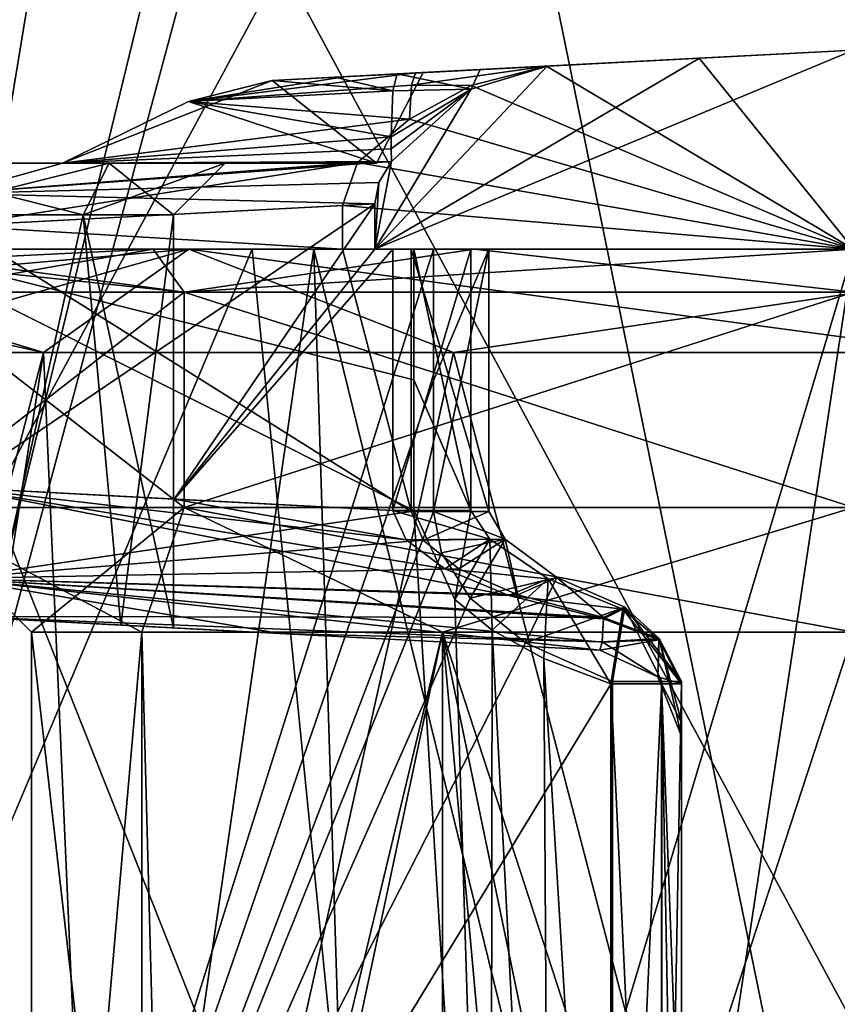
# Model space of a CAD drawing. Header units: millimetres. Extents: x -50 to 50, y -22 to 96.
# Tile 217 of 256: x -10 to 0, y 32 to 44. Entities that reach past the tile are written whole.
import ezdxf

# ---------------------------------------------------------------- set-up
doc = ezdxf.new("R2010")
doc.units = ezdxf.units.MM
doc.header["$LTSCALE"] = 65.185185
for name, color, linetype in [('114', 7, 'CONTINUOUS'), ('116', 7, 'CONTINUOUS'), ('117', 7, 'CONTINUOUS'), ('118', 7, 'CONTINUOUS'), ('119', 7, 'CONTINUOUS'), ('131', 7, 'CONTINUOUS'), ('1629', 7, 'CONTINUOUS'), ('1631', 7, 'CONTINUOUS'), ('1633', 7, 'CONTINUOUS'), ('1635', 7, 'CONTINUOUS'), ('30', 7, 'CONTINUOUS'), ('31', 7, 'CONTINUOUS'), ('33', 7, 'CONTINUOUS'), ('34', 7, 'CONTINUOUS'), ('35', 7, 'CONTINUOUS'), ('427', 7, 'CONTINUOUS'), ('428', 7, 'CONTINUOUS'), ('429', 7, 'CONTINUOUS'), ('430', 7, 'CONTINUOUS'), ('455', 7, 'CONTINUOUS'), ('456', 7, 'CONTINUOUS'), ('457', 7, 'CONTINUOUS'), ('458', 7, 'CONTINUOUS'), ('459', 7, 'CONTINUOUS'), ('460', 7, 'CONTINUOUS'), ('461', 7, 'CONTINUOUS'), ('462', 7, 'CONTINUOUS'), ('463', 7, 'CONTINUOUS'), ('464', 7, 'CONTINUOUS'), ('477', 7, 'CONTINUOUS'), ('479', 7, 'CONTINUOUS'), ('480', 7, 'CONTINUOUS'), ('481', 7, 'CONTINUOUS'), ('484', 7, 'CONTINUOUS'), ('485', 7, 'CONTINUOUS'), ('55', 7, 'CONTINUOUS'), ('57', 7, 'CONTINUOUS'), ('58', 7, 'CONTINUOUS'), ('59', 7, 'CONTINUOUS'), ('60', 7, 'CONTINUOUS'), ('61', 7, 'CONTINUOUS'), ('644', 7, 'CONTINUOUS'), ('88', 7, 'CONTINUOUS'), ('90', 7, 'CONTINUOUS'), ('91', 7, 'CONTINUOUS'), ('92', 7, 'CONTINUOUS'), ('93', 7, 'CONTINUOUS'), ('94', 7, 'CONTINUOUS'), ('95', 7, 'CONTINUOUS')]:
    doc.layers.add(name, color=color, linetype=linetype)

msp = doc.modelspace()

# ---------------------------------------------------------------- linework, layer by layer
at = {"layer": '114', "color": 7, "linetype": 'CONTINUOUS', "true_color": 0xf2c12d}
for points in [[(-5.09, 43.046, 8.45), (-5.923, 43.002, 8.377), (-7.728, 42.716, 8.954), (-5.09, 43.046, 8.45)], [(-5.136, 42.904, 9.078), (-5.09, 43.046, 8.45), (-7.728, 42.716, 8.954), (-5.136, 42.904, 9.078)], [(-5.923, 43.002, 8.377), (-6.755, 42.958, 8.304), (-7.728, 42.716, 8.954), (-5.923, 43.002, 8.377)], [(-5.16, 42.51, 9.591), (-5.136, 42.904, 9.078), (-7.728, 42.716, 8.954), (-5.16, 42.51, 9.591)], [(-9.191, 42, 9.434), (-5.16, 42.51, 9.591), (-7.728, 42.716, 8.954), (-9.191, 42, 9.434)], [(-5.764, 42.007, 9.807), (-5.16, 42.51, 9.591), (-9.191, 42, 9.434), (-5.764, 42.007, 9.807)], [(-10.436, 41.27, 9.481), (-5.764, 42.007, 9.807), (-10.451, 41.647, 9.431), (-10.436, 41.27, 9.481)], [(-10.451, 41.647, 9.431), (-5.764, 42.007, 9.807), (-9.191, 42, 9.434), (-10.451, 41.647, 9.431)], [(-9.827, 42, 9.361), (-10.451, 41.647, 9.431), (-9.191, 42, 9.434), (-9.827, 42, 9.361)], [(-10.436, 41.27, 9.481), (-5.939, 41.506, 9.874), (-5.764, 42.007, 9.807), (-10.436, 41.27, 9.481)]]:
    msp.add_3dface(points, dxfattribs=at)
at = {"layer": '116', "color": 7, "linetype": 'CONTINUOUS', "true_color": 0xf2c12d}
for points in [[(-5.301, 43.034, 0.569), (-5.353, 42.837, -0.167), (-6.028, 42.996, 0.632), (-5.301, 43.034, 0.569)], [(-6.755, 42.958, 0.696), (-5.353, 42.837, -0.167), (-7.728, 42.716, 0.046), (-6.755, 42.958, 0.696)], [(-6.028, 42.996, 0.632), (-5.353, 42.837, -0.167), (-6.755, 42.958, 0.696), (-6.028, 42.996, 0.632)], [(-5.353, 42.837, -0.167), (-5.373, 42.304, -0.712), (-7.728, 42.716, 0.046), (-5.353, 42.837, -0.167)], [(-5.373, 42.304, -0.712), (-9.191, 42, -0.434), (-7.728, 42.716, 0.046), (-5.373, 42.304, -0.712)], [(-5.372, 42.164, -0.785), (-9.191, 42, -0.434), (-5.373, 42.304, -0.712), (-5.372, 42.164, -0.785)], [(-5.369, 42.019, -0.844), (-9.191, 42, -0.434), (-5.372, 42.164, -0.785), (-5.369, 42.019, -0.844)], [(-10.451, 41.646, -0.431), (-9.191, 42, -0.434), (-5.369, 42.019, -0.844), (-10.451, 41.646, -0.431)], [(-5.514, 41.774, -0.891), (-10.451, 41.646, -0.431), (-5.369, 42.019, -0.844), (-5.514, 41.774, -0.891)], [(-9.191, 42, -0.434), (-10.451, 41.646, -0.431), (-9.827, 42, -0.361), (-9.191, 42, -0.434)], [(-5.562, 41.526, -0.907), (-10.451, 41.646, -0.431), (-5.514, 41.774, -0.891), (-5.562, 41.526, -0.907)], [(-5.562, 41.526, -0.907), (-10.436, 41.27, -0.481), (-10.451, 41.646, -0.431), (-5.562, 41.526, -0.907)]]:
    msp.add_3dface(points, dxfattribs=at)
at = {"layer": '117', "color": 7, "linetype": 'CONTINUOUS', "true_color": 0xf2c12d}
for points in [[(-4.336, 43.085, 0.281), (-3.56, 43.126, -0.366), (-4.444, 42.857, -0.574), (-4.336, 43.085, 0.281)], [(-5.353, 42.837, -0.167), (-5.301, 43.034, 0.569), (-4.444, 42.857, -0.574), (-5.353, 42.837, -0.167)], [(-5.301, 43.034, 0.569), (-4.336, 43.085, 0.281), (-4.444, 42.857, -0.574), (-5.301, 43.034, 0.569)], [(-5.372, 42.164, -0.785), (-5.373, 42.304, -0.712), (-4.444, 42.857, -0.574), (-5.372, 42.164, -0.785)], [(-5.373, 42.304, -0.712), (-5.353, 42.837, -0.167), (-4.444, 42.857, -0.574), (-5.373, 42.304, -0.712)], [(-5.369, 42.019, -0.844), (-5.372, 42.164, -0.785), (-4.444, 42.857, -0.574), (-5.369, 42.019, -0.844)]]:
    msp.add_3dface(points, dxfattribs=at)
at = {"layer": '118', "color": 7, "linetype": 'CONTINUOUS', "true_color": 0xf2c12d}
for points in [[(-5.09, 43.046, 8.45), (-5.136, 42.904, 9.078), (-3.566, 43.125, 9.146), (-5.09, 43.046, 8.45)], [(-3.566, 43.125, 9.146), (-5.136, 42.904, 9.078), (-4.443, 42.899, 9.369), (-3.566, 43.125, 9.146)], [(-4.268, 43.089, 8.666), (-5.09, 43.046, 8.45), (-3.566, 43.125, 9.146), (-4.268, 43.089, 8.666)], [(-5.136, 42.904, 9.078), (-5.16, 42.51, 9.591), (-4.443, 42.899, 9.369), (-5.136, 42.904, 9.078)]]:
    msp.add_3dface(points, dxfattribs=at)
at = {"layer": '119', "color": 7, "linetype": 'CONTINUOUS', "true_color": 0xf2c12d}
for points in [[(-6.269, 41, 37.518), (-11.21, 41, 33.386), (-10.784, 9.885, 33.928), (-6.269, 41, 37.518)], [(-5.435, 14.284, 37.902), (-6.269, 41, 37.518), (-10.784, 9.885, 33.928), (-5.435, 14.284, 37.902)], [(-4.879, 41, 11.878), (-4.879, 39.476, 11.878), (-10.403, 23.5, 15.631), (-4.879, 41, 11.878)], [(-4.879, 41, 11.878), (-10.403, 23.5, 15.631), (-10.239, 41, 15.452), (-4.879, 41, 11.878)], [(0, 41, 39), (-6.269, 41, 37.518), (0, 15.5, 39), (0, 41, 39)], [(0, 15.5, 39), (-6.269, 41, 37.518), (-5.435, 14.284, 37.902), (0, 15.5, 39)], [(-4.879, 39.476, 11.878), (-4.879, 37.952, 11.878), (-10.403, 23.5, 15.631), (-4.879, 39.476, 11.878)], [(-4.879, 37.952, 11.878), (-4.786, 37.472, 11.843), (-10.403, 23.5, 15.631), (-4.879, 37.952, 11.878)], [(-4.786, 37.472, 11.843), (-4.454, 36.948, 11.727), (-10.403, 23.5, 15.631), (-4.786, 37.472, 11.843)], [(-4.454, 36.948, 11.727), (-3.809, 36.429, 11.528), (-10.403, 23.5, 15.631), (-4.454, 36.948, 11.727)], [(-3.809, 36.429, 11.528), (-2.8, 35.977, 11.283), (-10.403, 23.5, 15.631), (-3.809, 36.429, 11.528)], [(-2.8, 35.977, 11.283), (-2.8, 23.5, 11.283), (-10.403, 23.5, 15.631), (-2.8, 35.977, 11.283)]]:
    msp.add_3dface(points, dxfattribs=at)
at = {"layer": '131', "color": 7, "linetype": 'CONTINUOUS', "true_color": 0xf2c12d}
for points in [[(-6.755, 42.958, 8.304), (-5.923, 43.002, 8.377), (0, 43.312), (-6.755, 42.958, 8.304)], [(-5, 43.05, 4.5), (-6.755, 42.958, 8.304), (0, 43.312), (-5, 43.05, 4.5)], [(-5.923, 43.002, 8.377), (-5.09, 43.046, 8.45), (0, 43.312), (-5.923, 43.002, 8.377)], [(-4.336, 43.085, 0.281), (-5.301, 43.034, 0.569), (0, 43.312), (-4.336, 43.085, 0.281)], [(-5.301, 43.034, 0.569), (-5, 43.05, 4.5), (0, 43.312), (-5.301, 43.034, 0.569)], [(-5.09, 43.046, 8.45), (-4.268, 43.089, 8.666), (0, 43.312), (-5.09, 43.046, 8.45)], [(-1.79, 43.219, -0.092), (-4.336, 43.085, 0.281), (0, 43.312), (-1.79, 43.219, -0.092)], [(0, 43.312), (-4.268, 43.089, 8.666), (0, 43.312, 8.75), (0, 43.312)], [(0, 43.312, 8.75), (-4.268, 43.089, 8.666), (-1.794, 43.218, 8.849), (0, 43.312, 8.75)], [(-3.56, 43.126, -0.366), (-4.336, 43.085, 0.281), (-1.79, 43.219, -0.092), (-3.56, 43.126, -0.366)], [(-4.268, 43.089, 8.666), (-3.566, 43.125, 9.146), (-1.794, 43.218, 8.849), (-4.268, 43.089, 8.666)], [(-6.028, 42.996, 0.632), (-6.755, 42.958, 0.696), (-5, 43.05, 4.5), (-6.028, 42.996, 0.632)], [(-5.301, 43.034, 0.569), (-6.028, 42.996, 0.632), (-5, 43.05, 4.5), (-5.301, 43.034, 0.569)]]:
    msp.add_3dface(points, dxfattribs=at)
at = {"layer": '1629', "color": 7, "linetype": 'CONTINUOUS', "true_color": 0xe0f2ff}
for points in [[(0, 56.614, 42.3), (-13.294, 56.614, 36.794), (0, 32, 42.3), (0, 56.614, 42.3)], [(0, 32, 42.3), (-13.294, 56.614, 36.794), (-13.294, 32, 36.794), (0, 32, 42.3)]]:
    msp.add_3dface(points, dxfattribs=at)
at = {"layer": '1631', "color": 7, "linetype": 'CONTINUOUS', "true_color": 0xe0f2ff}
for points in [[(-13.294, 56.614, -30.794), (0, 56.614, -36.3), (-13.294, 32, -30.794), (-13.294, 56.614, -30.794)], [(-13.294, 32, -30.794), (0, 56.614, -36.3), (0, 32, -36.3), (-13.294, 32, -30.794)]]:
    msp.add_3dface(points, dxfattribs=at)
at = {"layer": '1633', "color": 7, "linetype": 'CONTINUOUS', "true_color": 0xe0f2ff}
for points in [[(-13.199, 87.5, 34.991), (-2.41, 87.5, 40.833), (-12.374, 27, 35.874), (-13.199, 87.5, 34.991)], [(-12.374, 27, 35.874), (-2.41, 87.5, 40.833), (-1.175, 73, 40.961), (-12.374, 27, 35.874)], [(0, 27, 41), (-12.374, 27, 35.874), (0, 73, 41), (0, 27, 41)], [(0, 73, 41), (-12.374, 27, 35.874), (-1.175, 73, 40.961), (0, 73, 41)]]:
    msp.add_3dface(points, dxfattribs=at)
at = {"layer": '1635', "color": 7, "linetype": 'CONTINUOUS', "true_color": 0xe0f2ff}
for points in [[(-12.374, 27, -29.874), (0, 27, -35), (-12.374, 87.5, -29.874), (-12.374, 27, -29.874)], [(-12.374, 87.5, -29.874), (0, 27, -35), (0, 87.5, -35), (-12.374, 87.5, -29.874)]]:
    msp.add_3dface(points, dxfattribs=at)
at = {"layer": '30', "color": 7, "linetype": 'CONTINUOUS', "true_color": 0xf2c12d}
for points in [[(-2.904, 36.705, -0.624), (-2.68, 36.819, -1.657), (-2.26, 36.461, -0.835), (-2.904, 36.705, -0.624)], [(-2.68, 36.819, -1.657), (-2.818, 35.953, -2.258), (-2, 35.953, -1.275), (-2.68, 36.819, -1.657)], [(-2.26, 36.461, -0.835), (-2.68, 36.819, -1.657), (-2, 35.953, -1.275), (-2.26, 36.461, -0.835)], [(-2, 35.953, -1.275), (-2.818, 35.953, -2.258), (-2.232, 35.953, -1.915), (-2, 35.953, -1.275)]]:
    msp.add_3dface(points, dxfattribs=at)
at = {"layer": '31', "color": 7, "linetype": 'CONTINUOUS', "true_color": 0xf2c12d}
for points in [[(-10.384, 36.732, 1.013), (-6.666, 36.537, 0.688), (-10, 36.712, 2.4), (-10.384, 36.732, 1.013)], [(-6.666, 36.537, 8.312), (-10.383, 36.732, 7.987), (-8.514, 36.634, 5.984), (-6.666, 36.537, 8.312)], [(-8.514, 36.634, 5.984), (-10.383, 36.732, 7.987), (-10, 36.712, 6.6), (-8.514, 36.634, 5.984)], [(-10, 36.712, 2.4), (-6.666, 36.537, 0.688), (-8.514, 36.634, 3.016), (-10, 36.712, 2.4)], [(-6.666, 36.537, 0.688), (-7.9, 36.602, 4.5), (-8.514, 36.634, 3.016), (-6.666, 36.537, 0.688)], [(-7.9, 36.602, 4.5), (-6.666, 36.537, 8.312), (-8.514, 36.634, 5.984), (-7.9, 36.602, 4.5)], [(-6.666, 36.537, 0.688), (-6.666, 36.537, 8.312), (-7.9, 36.602, 4.5), (-6.666, 36.537, 0.688)], [(-2.948, 36.342, 0.363), (-2.948, 36.342, 8.637), (-6.666, 36.537, 8.312), (-2.948, 36.342, 0.363)], [(-6.666, 36.537, 0.688), (-2.948, 36.342, 0.363), (-6.666, 36.537, 8.312), (-6.666, 36.537, 0.688)]]:
    msp.add_3dface(points, dxfattribs=at)
at = {"layer": '33', "color": 7, "linetype": 'CONTINUOUS', "true_color": 0xf2c12d}
for points in [[(-2.904, 36.705, -0.624), (-2.26, 36.461, -0.835), (-2.921, 36.436, -0.166), (-2.904, 36.705, -0.624)], [(-2.26, 36.461, -0.835), (-2.948, 36.342, 0.363), (-2.921, 36.436, -0.166), (-2.26, 36.461, -0.835)], [(-2.948, 36.342, 0.363), (-2.26, 36.461, -0.835), (-2.275, 36.032, 0.363), (-2.948, 36.342, 0.363)], [(-2.26, 36.461, -0.835), (-2, 35.953, -1.275), (-2.275, 36.032, 0.363), (-2.26, 36.461, -0.835)], [(-2, 35.953, -1.275), (-2, 35.501, -0.511), (-2.275, 36.032, 0.363), (-2, 35.953, -1.275)], [(-2, 35.501, -0.511), (-2, 35.344, 0.363), (-2.275, 36.032, 0.363), (-2, 35.501, -0.511)]]:
    msp.add_3dface(points, dxfattribs=at)
at = {"layer": '34', "color": 7, "linetype": 'CONTINUOUS', "true_color": 0xf2c12d}
for points in [[(-2.948, 36.342, 8.637), (-2.948, 36.342, 0.363), (-2.275, 36.032, 0.363), (-2.948, 36.342, 8.637)], [(-2.948, 36.342, 8.637), (-2.275, 36.032, 0.363), (-2.275, 36.032, 8.637), (-2.948, 36.342, 8.637)], [(-2.275, 36.032, 0.363), (-2, 35.344, 0.363), (-2.275, 36.032, 8.637), (-2.275, 36.032, 0.363)], [(-2.275, 36.032, 8.637), (-2, 35.344, 0.363), (-2, 35.344, 8.637), (-2.275, 36.032, 8.637)]]:
    msp.add_3dface(points, dxfattribs=at)
at = {"layer": '35', "color": 7, "linetype": 'CONTINUOUS', "true_color": 0xf2c12d}
for points in [[(-2.903, 36.72, 9.641), (-2.92, 36.44, 9.176), (-2.259, 36.479, 9.856), (-2.903, 36.72, 9.641)], [(-2.948, 36.342, 8.637), (-2.275, 36.032, 8.637), (-2.92, 36.44, 9.176), (-2.948, 36.342, 8.637)], [(-2.92, 36.44, 9.176), (-2.275, 36.032, 8.637), (-2.259, 36.479, 9.856), (-2.92, 36.44, 9.176)], [(-2.275, 36.032, 8.637), (-2, 35.344, 8.637), (-2.259, 36.479, 9.856), (-2.275, 36.032, 8.637)], [(-2, 35.344, 8.637), (-2, 35.507, 9.529), (-2.259, 36.479, 9.856), (-2, 35.344, 8.637)], [(-2, 35.507, 9.529), (-2, 35.977, 10.303), (-2.259, 36.479, 9.856), (-2, 35.507, 9.529)]]:
    msp.add_3dface(points, dxfattribs=at)
at = {"layer": '427', "color": 3, "linetype": 'CONTINUOUS'}
for points in [[(-12.473, 41, -26.701), (-15.282, 41, -20.091), (-7.724, 41, -28.45), (-12.473, 41, -26.701)], [(-7.724, 41, -28.45), (-15.282, 41, -20.091), (-13.355, 41, -18.603), (-7.724, 41, -28.45)], [(-13.355, 41, -16.397), (-11.157, 41, -6.74), (-7.724, 41, -6.55), (-13.355, 41, -16.397)], [(-6.987, 41, -31.336), (-12.473, 41, -26.701), (-7.724, 41, -28.45), (-6.987, 41, -31.336)], [(-11.157, 41, -6.74), (-5.109, 41, -2.866), (-7.724, 41, -6.55), (-11.157, 41, -6.74)], [(-7.724, 41, -6.55), (-5.109, 41, -2.866), (3.441, 41, -4.549), (-7.724, 41, -6.55)], [(6.987, 41, -31.336), (-6.987, 41, -31.336), (-7.724, 41, -28.45), (6.987, 41, -31.336)], [(3.441, 41, -30.451), (6.987, 41, -31.336), (-7.724, 41, -28.45), (3.441, 41, -30.451)], [(6.987, 41, -31.336), (0, 41, -33), (-6.987, 41, -31.336), (6.987, 41, -31.336)], [(-5.351, 41, -0.926), (-5.562, 41, -0.907), (5.351, 41, -0.926), (-5.351, 41, -0.926)], [(5.351, 41, -0.926), (-5.562, 41, -0.907), (5.562, 41, -0.907), (5.351, 41, -0.926)], [(5.562, 41, -0.907), (-5.562, 41, -0.907), (0, 41), (5.562, 41, -0.907)], [(-4.446, 41, -1.798), (-5.351, 41, -0.926), (4.446, 41, -1.798), (-4.446, 41, -1.798)], [(-5.351, 41, -0.926), (5.351, 41, -0.926), (4.446, 41, -1.798), (-5.351, 41, -0.926)], [(-5.109, 41, -2.866), (-4.446, 41, -1.798), (5.109, 41, -2.866), (-5.109, 41, -2.866)], [(-5.109, 41, -2.866), (5.109, 41, -2.866), (3.441, 41, -4.549), (-5.109, 41, -2.866)], [(5.109, 41, -2.866), (-4.446, 41, -1.798), (4.446, 41, -1.798), (5.109, 41, -2.866)]]:
    msp.add_3dface(points, dxfattribs=at)
at = {"layer": '428', "color": 3, "linetype": 'CONTINUOUS'}
for points in [[(-12.2, 22, -17.5), (-11.958, 30, -15.083), (-9.411, 39.8, -9.736), (-12.2, 22, -17.5)], [(-8.627, 22, -8.873), (-12.2, 22, -17.5), (-9.411, 39.8, -9.736), (-8.627, 22, -8.873)], [(-9.411, 39.8, -9.736), (-11.958, 30, -15.083), (-11.958, 39.8, -15.083), (-9.411, 39.8, -9.736)], [(-4.646, 39.8, -6.219), (-8.627, 22, -8.873), (-9.411, 39.8, -9.736), (-4.646, 39.8, -6.219)], [(0, 22, -5.3), (-8.627, 22, -8.873), (-4.646, 39.8, -6.219), (0, 22, -5.3)], [(1.215, 39.8, -5.361), (0, 22, -5.3), (-4.646, 39.8, -6.219), (1.215, 39.8, -5.361)]]:
    msp.add_3dface(points, dxfattribs=at)
at = {"layer": '429', "color": 3, "linetype": 'CONTINUOUS'}
for points in [[(-11.958, 39.8, -19.917), (-11.958, 30, -19.917), (-8.627, 22, -26.127), (-11.958, 39.8, -19.917)], [(-9.411, 39.8, -25.264), (-11.958, 39.8, -19.917), (-8.627, 22, -26.127), (-9.411, 39.8, -25.264)], [(-4.646, 39.8, -28.781), (-9.411, 39.8, -25.264), (-8.627, 22, -26.127), (-4.646, 39.8, -28.781)], [(0, 22, -29.7), (-4.646, 39.8, -28.781), (-8.627, 22, -26.127), (0, 22, -29.7)], [(1.215, 39.8, -29.639), (-4.646, 39.8, -28.781), (0, 22, -29.7), (1.215, 39.8, -29.639)]]:
    msp.add_3dface(points, dxfattribs=at)
at = {"layer": '430', "color": 3, "linetype": 'CONTINUOUS'}
for points in [[(-5.562, 41, -0.907), (-1.79, 43.219, -0.092), (0, 43.312), (-5.562, 41, -0.907)], [(-5.562, 41, -0.907), (0, 43.312), (0, 41), (-5.562, 41, -0.907)], [(-5.562, 41, -0.907), (-3.56, 43.126, -0.366), (-1.79, 43.219, -0.092), (-5.562, 41, -0.907)], [(-3.56, 43.126, -0.366), (-5.562, 41, -0.907), (-4.444, 42.857, -0.574), (-3.56, 43.126, -0.366)], [(-5.562, 41, -0.907), (-5.369, 42.019, -0.844), (-4.444, 42.857, -0.574), (-5.562, 41, -0.907)], [(-5.562, 41, -0.907), (-5.514, 41.774, -0.891), (-5.369, 42.019, -0.844), (-5.562, 41, -0.907)], [(-5.562, 41, -0.907), (-5.562, 41.526, -0.907), (-5.514, 41.774, -0.891), (-5.562, 41, -0.907)]]:
    msp.add_3dface(points, dxfattribs=at)
at = {"layer": '455', "color": 3, "linetype": 'CONTINUOUS'}
for points in [[(-8.271, 21.951, 29.775), (-9.55, 21.951, 25), (-8.27, 36.55, 29.775), (-8.271, 21.951, 29.775)], [(-8.27, 36.55, 29.775), (-9.55, 21.951, 25), (-9.55, 36.55, 25), (-8.27, 36.55, 29.775)], [(-4.775, 21.951, 33.271), (-8.271, 21.951, 29.775), (-4.775, 36.55, 33.27), (-4.775, 21.951, 33.271)], [(-4.775, 36.55, 33.27), (-8.271, 21.951, 29.775), (-8.27, 36.55, 29.775), (-4.775, 36.55, 33.27)], [(0, 21.951, 34.55), (-4.775, 21.951, 33.271), (0, 36.55, 34.55), (0, 21.951, 34.55)], [(0, 36.55, 34.55), (-4.775, 21.951, 33.271), (-4.775, 36.55, 33.27), (0, 36.55, 34.55)]]:
    msp.add_3dface(points, dxfattribs=at)
at = {"layer": '456', "color": 3, "linetype": 'CONTINUOUS'}
for points in [[(-7.778, 38, 32.778), (-9.55, 36.55, 25), (-11, 38, 25), (-7.778, 38, 32.778)], [(-8.27, 36.55, 29.775), (-9.55, 36.55, 25), (-7.778, 38, 32.778), (-8.27, 36.55, 29.775)], [(-4.775, 36.55, 33.27), (-8.27, 36.55, 29.775), (-7.778, 38, 32.778), (-4.775, 36.55, 33.27)], [(0, 38, 36), (-4.775, 36.55, 33.27), (-7.778, 38, 32.778), (0, 38, 36)], [(0, 36.55, 34.55), (-4.775, 36.55, 33.27), (0, 38, 36), (0, 36.55, 34.55)]]:
    msp.add_3dface(points, dxfattribs=at)
at = {"layer": '457', "color": 3, "linetype": 'CONTINUOUS'}
for points in [[(-7.778, 38, 32.778), (-11, 38, 25), (-7.778, 40.5, 32.778), (-7.778, 38, 32.778)], [(-7.778, 40.5, 32.778), (-11, 38, 25), (-11, 40.5, 25), (-7.778, 40.5, 32.778)], [(0, 38, 36), (-7.778, 38, 32.778), (0, 40.5, 36), (0, 38, 36)], [(0, 40.5, 36), (-7.778, 38, 32.778), (-7.778, 40.5, 32.778), (0, 40.5, 36)]]:
    msp.add_3dface(points, dxfattribs=at)
at = {"layer": '458', "color": 3, "linetype": 'CONTINUOUS'}
for points in [[(-13.779, 41, 27.479), (-11.21, 41, 33.386), (-8.136, 41, 33.128), (-13.779, 41, 27.479)], [(-11.5, 41, 25), (-13.779, 41, 27.479), (-8.136, 41, 33.128), (-11.5, 41, 25)], [(-10.239, 41, 15.452), (-13.43, 41, 21.047), (-8.136, 41, 16.872), (-10.239, 41, 15.452)], [(-13.43, 41, 21.047), (-11.5, 41, 25), (-8.136, 41, 16.872), (-13.43, 41, 21.047)], [(-11.21, 41, 33.386), (-6.269, 41, 37.518), (-4.403, 41, 35.624), (-11.21, 41, 33.386)], [(-8.136, 41, 33.128), (-11.21, 41, 33.386), (-4.403, 41, 35.624), (-8.136, 41, 33.128)], [(4.879, 41, 11.878), (-4.879, 41, 11.878), (-10.239, 41, 15.452), (4.879, 41, 11.878)], [(4.879, 41, 11.878), (-10.239, 41, 15.452), (0, 41, 13.5), (4.879, 41, 11.878)], [(0, 41, 13.5), (-10.239, 41, 15.452), (-4.403, 41, 14.376), (0, 41, 13.5)], [(-4.403, 41, 14.376), (-10.239, 41, 15.452), (-8.136, 41, 16.872), (-4.403, 41, 14.376)], [(-6.269, 41, 37.518), (0, 41, 39), (6.269, 41, 37.518), (-6.269, 41, 37.518)], [(-6.269, 41, 37.518), (6.269, 41, 37.518), (0, 41, 36.5), (-6.269, 41, 37.518)], [(-4.403, 41, 35.624), (-6.269, 41, 37.518), (0, 41, 36.5), (-4.403, 41, 35.624)], [(-5.939, 41, 9.874), (-5.141, 41, 9.944), (5.939, 41, 9.874), (-5.939, 41, 9.874)], [(-5.939, 41, 9.874), (5.939, 41, 9.874), (0, 41, 8.75), (-5.939, 41, 9.874)], [(-5.141, 41, 9.944), (-4.237, 41, 10.806), (5.141, 41, 9.944), (-5.141, 41, 9.944)], [(-5.141, 41, 9.944), (5.141, 41, 9.944), (5.939, 41, 9.874), (-5.141, 41, 9.944)], [(-4.237, 41, 10.806), (-4.879, 41, 11.878), (4.237, 41, 10.806), (-4.237, 41, 10.806)], [(-4.879, 41, 11.878), (4.879, 41, 11.878), (4.237, 41, 10.806), (-4.879, 41, 11.878)], [(5.141, 41, 9.944), (-4.237, 41, 10.806), (4.237, 41, 10.806), (5.141, 41, 9.944)]]:
    msp.add_3dface(points, dxfattribs=at)
at = {"layer": '459', "color": 3, "linetype": 'CONTINUOUS'}
for points in [[(-9.55, 21.951, 25), (-7.878, 21.951, 19.602), (-9.55, 36.55, 25), (-9.55, 21.951, 25)], [(-9.55, 36.55, 25), (-7.878, 21.951, 19.602), (-8.27, 36.55, 20.225), (-9.55, 36.55, 25)], [(-8.27, 36.55, 20.225), (-7.878, 21.951, 19.602), (-4.775, 36.55, 16.73), (-8.27, 36.55, 20.225)], [(-7.878, 21.951, 19.602), (-3.449, 21.951, 16.095), (-4.775, 36.55, 16.73), (-7.878, 21.951, 19.602)], [(-1.746, 21.917, 15.611), (0, 21.884, 15.45), (-4.775, 36.55, 16.73), (-1.746, 21.917, 15.611)], [(-4.775, 36.55, 16.73), (0, 21.884, 15.45), (0, 36.55, 15.45), (-4.775, 36.55, 16.73)], [(-3.449, 21.951, 16.095), (-1.746, 21.917, 15.611), (-4.775, 36.55, 16.73), (-3.449, 21.951, 16.095)]]:
    msp.add_3dface(points, dxfattribs=at)
at = {"layer": '460', "color": 3, "linetype": 'CONTINUOUS'}
for points in [[(-11, 38, 25), (-9.55, 36.55, 25), (-8.27, 36.55, 20.225), (-11, 38, 25)], [(-11, 38, 25), (-8.27, 36.55, 20.225), (-7.778, 38, 17.222), (-11, 38, 25)], [(-8.27, 36.55, 20.225), (-4.775, 36.55, 16.73), (-7.778, 38, 17.222), (-8.27, 36.55, 20.225)], [(-4.775, 36.55, 16.73), (0, 36.55, 15.45), (-7.778, 38, 17.222), (-4.775, 36.55, 16.73)], [(-7.778, 38, 17.222), (0, 36.55, 15.45), (0, 38, 14), (-7.778, 38, 17.222)]]:
    msp.add_3dface(points, dxfattribs=at)
at = {"layer": '461', "color": 3, "linetype": 'CONTINUOUS'}
for points in [[(-11, 40.5, 25), (-11, 38, 25), (-7.778, 38, 17.222), (-11, 40.5, 25)], [(-11, 40.5, 25), (-7.778, 38, 17.222), (-7.778, 40.5, 17.222), (-11, 40.5, 25)], [(-7.778, 38, 17.222), (0, 38, 14), (-7.778, 40.5, 17.222), (-7.778, 38, 17.222)], [(-7.778, 40.5, 17.222), (0, 38, 14), (0, 40.5, 14), (-7.778, 40.5, 17.222)]]:
    msp.add_3dface(points, dxfattribs=at)
at = {"layer": '462', "color": 3, "linetype": 'CONTINUOUS'}
for points in [[(0, 43.312, 8.75), (-1.794, 43.218, 8.849), (0, 41, 8.75), (0, 43.312, 8.75)], [(-3.566, 43.125, 9.146), (-4.443, 42.899, 9.369), (0, 41, 8.75), (-3.566, 43.125, 9.146)], [(-1.794, 43.218, 8.849), (-3.566, 43.125, 9.146), (0, 41, 8.75), (-1.794, 43.218, 8.849)], [(-4.443, 42.899, 9.369), (-5.16, 42.51, 9.591), (0, 41, 8.75), (-4.443, 42.899, 9.369)], [(-5.16, 42.51, 9.591), (-5.764, 42.007, 9.807), (0, 41, 8.75), (-5.16, 42.51, 9.591)], [(-5.764, 42.007, 9.807), (-5.939, 41.506, 9.874), (0, 41, 8.75), (-5.764, 42.007, 9.807)], [(-5.939, 41.506, 9.874), (-5.939, 41, 9.874), (0, 41, 8.75), (-5.939, 41.506, 9.874)]]:
    msp.add_3dface(points, dxfattribs=at)
at = {"layer": '463', "color": 3, "linetype": 'CONTINUOUS'}
for points in [[(-11.5, 41, 25), (-8.136, 41, 33.128), (-11.146, 40.854, 25), (-11.5, 41, 25)], [(-8.136, 41, 33.128), (-11, 40.5, 25), (-11.146, 40.854, 25), (-8.136, 41, 33.128)], [(-7.778, 40.5, 32.778), (-11, 40.5, 25), (-8.136, 41, 33.128), (-7.778, 40.5, 32.778)], [(-7.778, 40.5, 32.778), (-8.136, 41, 33.128), (-4.403, 41, 35.624), (-7.778, 40.5, 32.778)], [(0, 40.5, 36), (-7.778, 40.5, 32.778), (0, 41, 36.5), (0, 40.5, 36)], [(-7.778, 40.5, 32.778), (-4.403, 41, 35.624), (0, 41, 36.5), (-7.778, 40.5, 32.778)]]:
    msp.add_3dface(points, dxfattribs=at)
at = {"layer": '464', "color": 3, "linetype": 'CONTINUOUS'}
for points in [[(-8.136, 41, 16.872), (-11.5, 41, 25), (-7.778, 40.5, 17.222), (-8.136, 41, 16.872)], [(-7.778, 40.5, 17.222), (-11.5, 41, 25), (-11.146, 40.854, 25), (-7.778, 40.5, 17.222)], [(-4.403, 41, 14.376), (-8.136, 41, 16.872), (-7.778, 40.5, 17.222), (-4.403, 41, 14.376)], [(-4.403, 41, 14.376), (-7.778, 40.5, 17.222), (0, 40.5, 14), (-4.403, 41, 14.376)], [(0, 41, 13.5), (-4.403, 41, 14.376), (0, 40.5, 14), (0, 41, 13.5)], [(-11, 40.5, 25), (-7.778, 40.5, 17.222), (-11.146, 40.854, 25), (-11, 40.5, 25)]]:
    msp.add_3dface(points, dxfattribs=at)
at = {"layer": '477', "color": 3, "linetype": 'CONTINUOUS'}
for points in [[(-11.35, 42, 6.838), (-10.457, 42, 9.288), (-8.65, 42, 6.838), (-11.35, 42, 6.838)], [(-9.191, 42, -0.434), (-10.454, 42, -0.289), (-11.35, 42, 2.162), (-9.191, 42, -0.434)], [(-8.65, 42, 2.162), (-9.191, 42, -0.434), (-11.35, 42, 2.162), (-8.65, 42, 2.162)], [(-10.457, 42, 9.288), (-9.827, 42, 9.361), (-5.541, 42, 6.762), (-10.457, 42, 9.288)], [(-10.457, 42, 9.288), (-5.541, 42, 6.762), (-8.65, 42, 6.838), (-10.457, 42, 9.288)], [(-10.454, 42, -0.289), (-9.191, 42, -0.434), (-9.827, 42, -0.361), (-10.454, 42, -0.289)], [(-9.827, 42, 9.361), (-9.191, 42, 9.434), (-5.541, 42, 6.762), (-9.827, 42, 9.361)], [(-5.541, 42, 2.238), (-9.191, 42, -0.434), (-8.65, 42, 2.162), (-5.541, 42, 2.238)], [(-7.3, 42, 4.5), (-5.541, 42, 2.238), (-8.65, 42, 2.162), (-7.3, 42, 4.5)], [(-5.541, 42, 6.762), (-7.3, 42, 4.5), (-8.65, 42, 6.838), (-5.541, 42, 6.762)], [(-5.541, 42, 6.762), (-5.541, 42, 2.238), (-7.3, 42, 4.5), (-5.541, 42, 6.762)]]:
    msp.add_3dface(points, dxfattribs=at)
at = {"layer": '479', "color": 3, "linetype": 'CONTINUOUS'}
for points in [[(-6.755, 42.958, 8.304), (-5, 43.05, 4.5), (-5.541, 42, 6.762), (-6.755, 42.958, 8.304)], [(-5, 43.05, 4.5), (-6.755, 42.958, 0.696), (-5.541, 42, 2.238), (-5, 43.05, 4.5)], [(-5, 43.05, 4.5), (-5.541, 42, 2.238), (-5.541, 42, 6.762), (-5, 43.05, 4.5)], [(-6.755, 42.958, 8.304), (-9.191, 42, 9.434), (-7.728, 42.716, 8.954), (-6.755, 42.958, 8.304)], [(-9.191, 42, 9.434), (-6.755, 42.958, 8.304), (-5.541, 42, 6.762), (-9.191, 42, 9.434)], [(-6.755, 42.958, 0.696), (-7.728, 42.716, 0.046), (-5.541, 42, 2.238), (-6.755, 42.958, 0.696)], [(-7.728, 42.716, 0.046), (-9.191, 42, -0.434), (-5.541, 42, 2.238), (-7.728, 42.716, 0.046)]]:
    msp.add_3dface(points, dxfattribs=at)
at = {"layer": '480', "color": 3, "linetype": 'CONTINUOUS'}
for points in [[(-11.05, 41.4, 2.681), (-10, 36.712, 2.4), (-8.95, 41.4, 2.681), (-11.05, 41.4, 2.681)], [(-10, 36.712, 2.4), (-8.514, 36.634, 3.016), (-8.95, 41.4, 2.681), (-10, 36.712, 2.4)], [(-8.514, 36.634, 3.016), (-7.9, 36.602, 4.5), (-8.95, 41.4, 2.681), (-8.514, 36.634, 3.016)], [(-8.95, 41.4, 2.681), (-7.9, 36.602, 4.5), (-7.9, 41.4, 4.5), (-8.95, 41.4, 2.681)]]:
    msp.add_3dface(points, dxfattribs=at)
at = {"layer": '481', "color": 3, "linetype": 'CONTINUOUS'}
for points in [[(-8.95, 41.4, 6.319), (-10, 36.712, 6.6), (-11.05, 41.4, 6.319), (-8.95, 41.4, 6.319)], [(-8.514, 36.634, 5.984), (-10, 36.712, 6.6), (-8.95, 41.4, 6.319), (-8.514, 36.634, 5.984)], [(-7.9, 41.4, 4.5), (-8.514, 36.634, 5.984), (-8.95, 41.4, 6.319), (-7.9, 41.4, 4.5)], [(-7.9, 36.602, 4.5), (-8.514, 36.634, 5.984), (-7.9, 41.4, 4.5), (-7.9, 36.602, 4.5)]]:
    msp.add_3dface(points, dxfattribs=at)
at = {"layer": '484', "color": 3, "linetype": 'CONTINUOUS'}
for points in [[(-8.65, 42, 2.162), (-11.35, 42, 2.162), (-8.95, 41.4, 2.681), (-8.65, 42, 2.162)], [(-11.35, 42, 2.162), (-11.05, 41.4, 2.681), (-8.95, 41.4, 2.681), (-11.35, 42, 2.162)], [(-8.65, 42, 2.162), (-8.95, 41.4, 2.681), (-7.9, 41.4, 4.5), (-8.65, 42, 2.162)], [(-7.3, 42, 4.5), (-8.65, 42, 2.162), (-7.9, 41.4, 4.5), (-7.3, 42, 4.5)]]:
    msp.add_3dface(points, dxfattribs=at)
at = {"layer": '485', "color": 3, "linetype": 'CONTINUOUS'}
for points in [[(-11.35, 42, 6.838), (-8.65, 42, 6.838), (-11.05, 41.4, 6.319), (-11.35, 42, 6.838)], [(-8.65, 42, 6.838), (-8.95, 41.4, 6.319), (-11.05, 41.4, 6.319), (-8.65, 42, 6.838)], [(-8.65, 42, 6.838), (-7.3, 42, 4.5), (-8.95, 41.4, 6.319), (-8.65, 42, 6.838)], [(-7.3, 42, 4.5), (-7.9, 41.4, 4.5), (-8.95, 41.4, 6.319), (-7.3, 42, 4.5)]]:
    msp.add_3dface(points, dxfattribs=at)
at = {"layer": '55', "color": 7, "linetype": 'CONTINUOUS', "true_color": 0xf2c12d}
for points in [[(-10.453, 37.173, -0.041), (-10.436, 38.23, -0.481), (-4.003, 36.978, -0.732), (-10.453, 37.173, -0.041)], [(-4.003, 36.978, -0.732), (-10.436, 38.23, -0.481), (-4.748, 37.285, -0.832), (-4.003, 36.978, -0.732)], [(-4.748, 37.285, -0.832), (-10.436, 38.23, -0.481), (-5.197, 37.622, -0.902), (-4.748, 37.285, -0.832)], [(-5.197, 37.622, -0.902), (-10.436, 38.23, -0.481), (-7.894, 38.097, -0.703), (-5.197, 37.622, -0.902)], [(-5.351, 37.963, -0.926), (-5.197, 37.622, -0.902), (-7.894, 38.097, -0.703), (-5.351, 37.963, -0.926)], [(-2.904, 36.705, -0.624), (-2.921, 36.436, -0.166), (-10.453, 37.173, -0.041), (-2.904, 36.705, -0.624)], [(-2.904, 36.705, -0.624), (-10.453, 37.173, -0.041), (-4.003, 36.978, -0.732), (-2.904, 36.705, -0.624)], [(-2.948, 36.342, 0.363), (-6.666, 36.537, 0.688), (-10.453, 37.173, -0.041), (-2.948, 36.342, 0.363)], [(-2.921, 36.436, -0.166), (-2.948, 36.342, 0.363), (-10.453, 37.173, -0.041), (-2.921, 36.436, -0.166)], [(-6.666, 36.537, 0.688), (-10.384, 36.732, 1.013), (-10.453, 37.173, -0.041), (-6.666, 36.537, 0.688)]]:
    msp.add_3dface(points, dxfattribs=at)
at = {"layer": '57', "color": 7, "linetype": 'CONTINUOUS', "true_color": 0xf2c12d}
for points in [[(-2.232, 35.953, -1.915), (-2.818, 35.953, -2.258), (-2.231, 23.5, -1.915), (-2.232, 35.953, -1.915)], [(-2.818, 35.953, -2.258), (-2.818, 23.5, -2.258), (-2.231, 23.5, -1.915), (-2.818, 35.953, -2.258)], [(-2, 23.5, -1.275), (-2, 29.726, -1.275), (-2.232, 35.953, -1.915), (-2, 23.5, -1.275)], [(-2, 35.953, -1.275), (-2.232, 35.953, -1.915), (-2, 29.726, -1.275), (-2, 35.953, -1.275)], [(-2, 23.5, -1.275), (-2.232, 35.953, -1.915), (-2.231, 23.5, -1.915), (-2, 23.5, -1.275)]]:
    msp.add_3dface(points, dxfattribs=at)
at = {"layer": '58', "color": 7, "linetype": 'CONTINUOUS', "true_color": 0xf2c12d}
for points in [[(-5.197, 37.622, -0.902), (-5.351, 37.963, -0.926), (-4.224, 37.633, -1.832), (-5.197, 37.622, -0.902)], [(-5.351, 37.963, -0.926), (-4.446, 37.963, -1.798), (-4.224, 37.633, -1.832), (-5.351, 37.963, -0.926)], [(-5.109, 37.963, -2.866), (-4.631, 36.929, -2.708), (-4.446, 37.963, -1.798), (-5.109, 37.963, -2.866)], [(-4.446, 37.963, -1.798), (-4.631, 36.929, -2.708), (-4.224, 37.633, -1.832), (-4.446, 37.963, -1.798)], [(-4.748, 37.285, -0.832), (-5.197, 37.622, -0.902), (-4.224, 37.633, -1.832), (-4.748, 37.285, -0.832)], [(-4.748, 37.285, -0.832), (-4.224, 37.633, -1.832), (-3.546, 37.169, -1.76), (-4.748, 37.285, -0.832)], [(-4.631, 36.929, -2.708), (-4.198, 36.574, -2.579), (-4.224, 37.633, -1.832), (-4.631, 36.929, -2.708)], [(-4.224, 37.633, -1.832), (-4.198, 36.574, -2.579), (-3.546, 37.169, -1.76), (-4.224, 37.633, -1.832)], [(-4.003, 36.978, -0.732), (-4.748, 37.285, -0.832), (-3.546, 37.169, -1.76), (-4.003, 36.978, -0.732)], [(-4.198, 36.574, -2.579), (-3.599, 36.244, -2.424), (-3.546, 37.169, -1.76), (-4.198, 36.574, -2.579)], [(-2.68, 36.819, -1.657), (-4.003, 36.978, -0.732), (-3.546, 37.169, -1.76), (-2.68, 36.819, -1.657)], [(-3.599, 36.244, -2.424), (-2.818, 35.953, -2.258), (-3.546, 37.169, -1.76), (-3.599, 36.244, -2.424)], [(-2.818, 35.953, -2.258), (-2.68, 36.819, -1.657), (-3.546, 37.169, -1.76), (-2.818, 35.953, -2.258)], [(-2.68, 36.819, -1.657), (-2.904, 36.705, -0.624), (-4.003, 36.978, -0.732), (-2.68, 36.819, -1.657)]]:
    msp.add_3dface(points, dxfattribs=at)
at = {"layer": '59', "color": 7, "linetype": 'CONTINUOUS', "true_color": 0xf2c12d}
for points in [[(-10.436, 38.23, 9.481), (-10.453, 37.173, 9.041), (-5.141, 37.952, 9.944), (-10.436, 38.23, 9.481)], [(-5.141, 37.952, 9.944), (-10.453, 37.173, 9.041), (-4.999, 37.619, 9.921), (-5.141, 37.952, 9.944)], [(-4.999, 37.619, 9.921), (-10.453, 37.173, 9.041), (-4.585, 37.286, 9.851), (-4.999, 37.619, 9.921)], [(-4.585, 37.286, 9.851), (-10.453, 37.173, 9.041), (-3.9, 36.985, 9.75), (-4.585, 37.286, 9.851)], [(-10.383, 36.732, 7.987), (-2.903, 36.72, 9.641), (-10.453, 37.173, 9.041), (-10.383, 36.732, 7.987)], [(-10.453, 37.173, 9.041), (-2.903, 36.72, 9.641), (-3.9, 36.985, 9.75), (-10.453, 37.173, 9.041)], [(-10.383, 36.732, 7.987), (-6.666, 36.537, 8.312), (-2.92, 36.44, 9.176), (-10.383, 36.732, 7.987)], [(-10.383, 36.732, 7.987), (-2.92, 36.44, 9.176), (-2.903, 36.72, 9.641), (-10.383, 36.732, 7.987)], [(-6.666, 36.537, 8.312), (-2.948, 36.342, 8.637), (-2.92, 36.44, 9.176), (-6.666, 36.537, 8.312)]]:
    msp.add_3dface(points, dxfattribs=at)
at = {"layer": '60', "color": 7, "linetype": 'CONTINUOUS', "true_color": 0xf2c12d}
for points in [[(-2, 35.977, 10.303), (-2, 35.507, 9.529), (-2, 29.739, 10.303), (-2, 35.977, 10.303)], [(-2, 35.501, -0.511), (-2, 35.953, -1.275), (-2, 29.726, -1.275), (-2, 35.501, -0.511)], [(-2, 35.507, 9.529), (-2, 35.344, 8.637), (-2, 29.739, 10.303), (-2, 35.507, 9.529)], [(-2, 35.344, 0.363), (-2, 35.501, -0.511), (-2, 29.726, -1.275), (-2, 35.344, 0.363)], [(-2, 35.344, 8.637), (-2, 35.344, 0.363), (-2, 29.726, -1.275), (-2, 35.344, 8.637)], [(-2, 35.344, 8.637), (-2, 29.726, -1.275), (-2, 29.739, 10.303), (-2, 35.344, 8.637)]]:
    msp.add_3dface(points, dxfattribs=at)
at = {"layer": '61', "color": 7, "linetype": 'CONTINUOUS', "true_color": 0xf2c12d}
for points in [[(-2.903, 36.72, 9.641), (-2.259, 36.479, 9.856), (-2.655, 36.84, 10.672), (-2.903, 36.72, 9.641)], [(-2.8, 35.977, 11.283), (-2.655, 36.84, 10.672), (-2.226, 35.977, 10.936), (-2.8, 35.977, 11.283)], [(-2.259, 36.479, 9.856), (-2, 35.977, 10.303), (-2.655, 36.84, 10.672), (-2.259, 36.479, 9.856)], [(-2.655, 36.84, 10.672), (-2, 35.977, 10.303), (-2.226, 35.977, 10.936), (-2.655, 36.84, 10.672)]]:
    msp.add_3dface(points, dxfattribs=at)
at = {"layer": '644', "color": 3, "linetype": 'CONTINUOUS'}
for points in [[(-13.355, 41, -16.397), (-7.724, 41, -6.55), (-12.82, 40.553, -15.643), (-13.355, 41, -16.397)], [(-7.724, 41, -28.45), (-13.355, 41, -18.603), (-9.411, 39.8, -25.264), (-7.724, 41, -28.45)], [(-9.411, 39.8, -25.264), (-13.355, 41, -18.603), (-12.82, 40.553, -19.357), (-9.411, 39.8, -25.264)], [(-7.724, 41, -6.55), (-11.958, 39.8, -15.083), (-12.82, 40.553, -15.643), (-7.724, 41, -6.55)], [(-7.724, 41, -6.55), (-9.411, 39.8, -9.736), (-11.958, 39.8, -15.083), (-7.724, 41, -6.55)], [(-7.724, 41, -6.55), (-4.646, 39.8, -6.219), (-9.411, 39.8, -9.736), (-7.724, 41, -6.55)], [(-7.724, 41, -28.45), (-9.411, 39.8, -25.264), (-4.646, 39.8, -28.781), (-7.724, 41, -28.45)], [(-7.724, 41, -6.55), (3.441, 41, -4.549), (-4.646, 39.8, -6.219), (-7.724, 41, -6.55)], [(3.441, 41, -30.451), (-7.724, 41, -28.45), (1.215, 39.8, -29.639), (3.441, 41, -30.451)], [(-7.724, 41, -28.45), (-4.646, 39.8, -28.781), (1.215, 39.8, -29.639), (-7.724, 41, -28.45)], [(3.441, 41, -4.549), (1.215, 39.8, -5.361), (-4.646, 39.8, -6.219), (3.441, 41, -4.549)], [(-11.958, 39.8, -19.917), (-9.411, 39.8, -25.264), (-12.82, 40.553, -19.357), (-11.958, 39.8, -19.917)]]:
    msp.add_3dface(points, dxfattribs=at)
at = {"layer": '88', "color": 7, "linetype": 'CONTINUOUS', "true_color": 0xf2c12d}
for points in [[(-5.939, 41.506, 9.874), (-10.436, 41.27, 9.481), (-5.939, 41, 9.874), (-5.939, 41.506, 9.874)], [(-10.436, 38.23, 9.481), (-5.141, 37.952, 9.944), (-10.436, 41.27, 9.481), (-10.436, 38.23, 9.481)], [(-10.436, 41.27, 9.481), (-5.141, 37.952, 9.944), (-5.939, 41, 9.874), (-10.436, 41.27, 9.481)], [(-5.141, 37.952, 9.944), (-5.141, 41, 9.944), (-5.939, 41, 9.874), (-5.141, 37.952, 9.944)]]:
    msp.add_3dface(points, dxfattribs=at)
at = {"layer": '90', "color": 7, "linetype": 'CONTINUOUS', "true_color": 0xf2c12d}
for points in [[(-7.894, 38.097, -0.703), (-10.436, 38.23, -0.481), (-5.562, 41.526, -0.907), (-7.894, 38.097, -0.703)], [(-10.436, 38.23, -0.481), (-10.436, 41.27, -0.481), (-5.562, 41.526, -0.907), (-10.436, 38.23, -0.481)], [(-5.562, 41, -0.907), (-7.894, 38.097, -0.703), (-5.562, 41.526, -0.907), (-5.562, 41, -0.907)], [(-5.351, 37.963, -0.926), (-7.894, 38.097, -0.703), (-5.351, 41, -0.926), (-5.351, 37.963, -0.926)], [(-5.351, 41, -0.926), (-7.894, 38.097, -0.703), (-5.562, 41, -0.907), (-5.351, 41, -0.926)]]:
    msp.add_3dface(points, dxfattribs=at)
at = {"layer": '91', "color": 7, "linetype": 'CONTINUOUS', "true_color": 0xf2c12d}
for points in [[(-4.446, 37.963, -1.798), (-5.351, 37.963, -0.926), (-4.446, 41, -1.798), (-4.446, 37.963, -1.798)], [(-5.351, 37.963, -0.926), (-5.351, 41, -0.926), (-4.446, 41, -1.798), (-5.351, 37.963, -0.926)], [(-5.109, 41, -2.866), (-4.446, 37.963, -1.798), (-4.446, 41, -1.798), (-5.109, 41, -2.866)], [(-4.446, 37.963, -1.798), (-5.109, 41, -2.866), (-5.109, 39.482, -2.866), (-4.446, 37.963, -1.798)], [(-5.109, 37.963, -2.866), (-4.446, 37.963, -1.798), (-5.109, 39.482, -2.866), (-5.109, 37.963, -2.866)]]:
    msp.add_3dface(points, dxfattribs=at)
at = {"layer": '92', "color": 7, "linetype": 'CONTINUOUS', "true_color": 0xf2c12d}
for points in [[(-5.238, 23.5, -32.088), (-14.362, 23.5, -23.331), (-6.987, 41, -31.336), (-5.238, 23.5, -32.088)], [(-6.987, 41, -31.336), (-14.362, 23.5, -23.331), (-12.473, 41, -26.701), (-6.987, 41, -31.336)], [(-13.925, 23.5, -10.691), (-4.217, 23.5, -2.585), (-11.157, 41, -6.74), (-13.925, 23.5, -10.691)], [(-4.217, 23.5, -2.585), (-5.109, 37.963, -2.866), (-11.157, 41, -6.74), (-4.217, 23.5, -2.585)], [(-5.109, 37.963, -2.866), (-5.109, 39.482, -2.866), (-11.157, 41, -6.74), (-5.109, 37.963, -2.866)], [(-5.109, 39.482, -2.866), (-5.109, 41, -2.866), (-11.157, 41, -6.74), (-5.109, 39.482, -2.866)], [(0, 41, -33), (-5.238, 23.5, -32.088), (-6.987, 41, -31.336), (0, 41, -33)], [(-2.669, 23.406, -32.769), (-5.238, 23.5, -32.088), (0, 41, -33), (-2.669, 23.406, -32.769)], [(0, 23.328, -33), (-2.669, 23.406, -32.769), (0, 41, -33), (0, 23.328, -33)], [(-4.217, 23.5, -2.585), (-4.631, 36.929, -2.708), (-5.109, 37.963, -2.866), (-4.217, 23.5, -2.585)], [(-4.217, 23.5, -2.585), (-4.198, 36.574, -2.579), (-4.631, 36.929, -2.708), (-4.217, 23.5, -2.585)], [(-4.217, 23.5, -2.585), (-3.522, 23.5, -2.405), (-4.198, 36.574, -2.579), (-4.217, 23.5, -2.585)], [(-3.522, 23.5, -2.405), (-3.599, 36.244, -2.424), (-4.198, 36.574, -2.579), (-3.522, 23.5, -2.405)], [(-2.818, 23.5, -2.258), (-2.818, 35.953, -2.258), (-3.599, 36.244, -2.424), (-2.818, 23.5, -2.258)], [(-3.522, 23.5, -2.405), (-2.818, 23.5, -2.258), (-3.599, 36.244, -2.424), (-3.522, 23.5, -2.405)]]:
    msp.add_3dface(points, dxfattribs=at)
at = {"layer": '93', "color": 7, "linetype": 'CONTINUOUS', "true_color": 0xf2c12d}
for points in [[(-5.141, 41, 9.944), (-5.141, 37.952, 9.944), (-4.237, 37.952, 10.806), (-5.141, 41, 9.944)], [(-4.237, 41, 10.806), (-5.141, 41, 9.944), (-4.237, 37.952, 10.806), (-4.237, 41, 10.806)], [(-4.879, 41, 11.878), (-4.237, 41, 10.806), (-4.879, 39.476, 11.878), (-4.879, 41, 11.878)], [(-4.879, 39.476, 11.878), (-4.237, 41, 10.806), (-4.879, 37.952, 11.878), (-4.879, 39.476, 11.878)], [(-4.879, 37.952, 11.878), (-4.237, 41, 10.806), (-4.237, 37.952, 10.806), (-4.879, 37.952, 11.878)]]:
    msp.add_3dface(points, dxfattribs=at)
at = {"layer": '94', "color": 7, "linetype": 'CONTINUOUS', "true_color": 0xf2c12d}
for points in [[(-5.141, 37.952, 9.944), (-4.999, 37.619, 9.921), (-4.237, 37.952, 10.806), (-5.141, 37.952, 9.944)], [(-4.237, 37.952, 10.806), (-4.999, 37.619, 9.921), (-4.046, 37.633, 10.838), (-4.237, 37.952, 10.806)], [(-4.879, 37.952, 11.878), (-4.237, 37.952, 10.806), (-4.046, 37.633, 10.838), (-4.879, 37.952, 11.878)], [(-4.786, 37.472, 11.843), (-4.879, 37.952, 11.878), (-4.046, 37.633, 10.838), (-4.786, 37.472, 11.843)], [(-4.999, 37.619, 9.921), (-4.585, 37.286, 9.851), (-4.046, 37.633, 10.838), (-4.999, 37.619, 9.921)], [(-4.454, 36.948, 11.727), (-4.786, 37.472, 11.843), (-4.046, 37.633, 10.838), (-4.454, 36.948, 11.727)], [(-4.585, 37.286, 9.851), (-3.9, 36.985, 9.75), (-4.046, 37.633, 10.838), (-4.585, 37.286, 9.851)], [(-3.445, 37.186, 10.772), (-4.454, 36.948, 11.727), (-4.046, 37.633, 10.838), (-3.445, 37.186, 10.772)], [(-3.9, 36.985, 9.75), (-3.445, 37.186, 10.772), (-4.046, 37.633, 10.838), (-3.9, 36.985, 9.75)], [(-3.809, 36.429, 11.528), (-4.454, 36.948, 11.727), (-3.445, 37.186, 10.772), (-3.809, 36.429, 11.528)], [(-3.9, 36.985, 9.75), (-2.903, 36.72, 9.641), (-3.445, 37.186, 10.772), (-3.9, 36.985, 9.75)], [(-2.655, 36.84, 10.672), (-3.809, 36.429, 11.528), (-3.445, 37.186, 10.772), (-2.655, 36.84, 10.672)], [(-2.903, 36.72, 9.641), (-2.655, 36.84, 10.672), (-3.445, 37.186, 10.772), (-2.903, 36.72, 9.641)], [(-2.655, 36.84, 10.672), (-2.8, 35.977, 11.283), (-3.809, 36.429, 11.528), (-2.655, 36.84, 10.672)]]:
    msp.add_3dface(points, dxfattribs=at)
at = {"layer": '95', "color": 7, "linetype": 'CONTINUOUS', "true_color": 0xf2c12d}
for points in [[(-2.8, 35.977, 11.283), (-2.226, 35.977, 10.936), (-2.8, 23.5, 11.283), (-2.8, 35.977, 11.283)], [(-2.226, 35.977, 10.936), (-2.225, 23.5, 10.936), (-2.8, 23.5, 11.283), (-2.226, 35.977, 10.936)], [(-2.226, 35.977, 10.936), (-2, 35.977, 10.303), (-2.225, 23.5, 10.936), (-2.226, 35.977, 10.936)], [(-2, 35.977, 10.303), (-2, 29.739, 10.303), (-2.225, 23.5, 10.936), (-2, 35.977, 10.303)]]:
    msp.add_3dface(points, dxfattribs=at)

doc.saveas('drawing.dxf')
